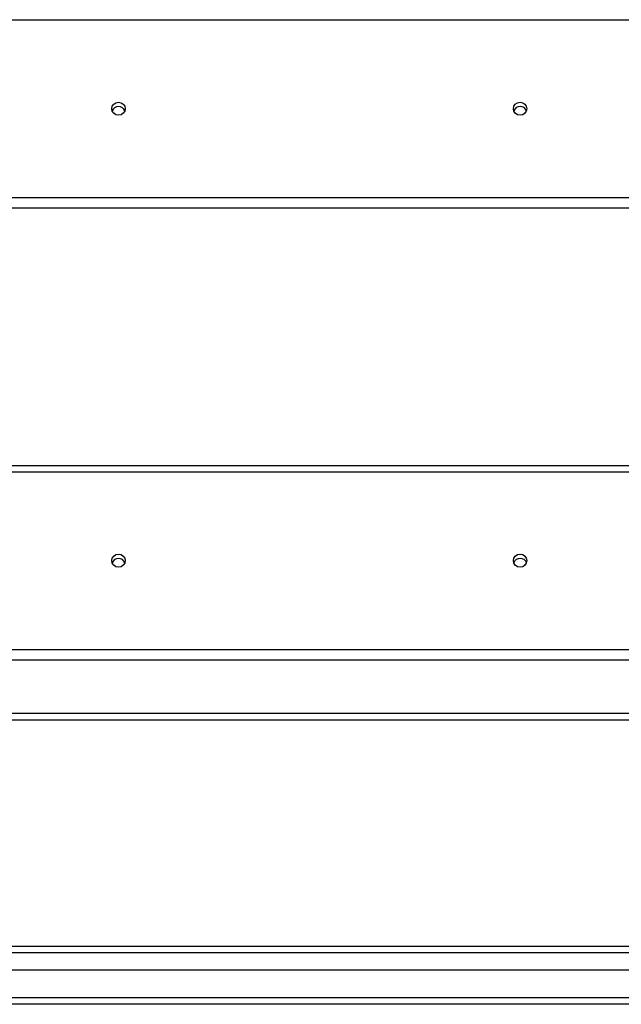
# Model space of a CAD drawing. Header units: inches. Extents: x 96 to 240, y 74 to 100.
# Tile 55 of 65: x 222 to 231, y 75 to 90. Entities that reach past the tile are written whole.
import ezdxf

# ---------------------------------------------------------------- set-up
doc = ezdxf.new("R2010")
doc.units = ezdxf.units.IN
doc.header["$MEASUREMENT"] = 0
doc.layers.add('Visible Edges(ANSI)', color=7, linetype='Continuous', lineweight=25)
doc.layers.add('Visible Tangent Edges(ANSI)', color=7, linetype='Continuous', lineweight=25)

msp = doc.modelspace()

# ---------------------------------------------------------------- linework, layer by layer
at = {"layer": 'Visible Edges(ANSI)'}
for p, q in [((238.608, 87.091), (168.974, 87.091)), ((168.974, 83.25), (238.608, 83.25)), ((238.608, 80.341), (168.974, 80.341)), ((183.233, 79.452), (233.983, 79.452)), ((169.005, 76.068), (239.211, 76.068)), ((239.399, 75.714), (168.816, 75.714)), ((240.009, 75.202), (168.974, 75.202))]:
    msp.add_line(p, q, dxfattribs=at)
for centre in [(223.608, 88.578), (229.608, 88.578), (223.608, 81.828), (229.608, 81.828)]:
    msp.add_ellipse(centre, major_axis=(-0.101, 0), ratio=0.966998, dxfattribs=at)
for centre, major_axis in [((223.608, 88.514), (0.1, 0)), ((229.608, 88.514), (0.101, 0)), ((223.608, 81.764), (0.1, 0)), ((229.608, 81.764), (0.101, 0))]:
    msp.add_ellipse(centre, major_axis=major_axis, ratio=0.966998, start_param=0.333879, end_param=2.807714, dxfattribs=at)
at = {"layer": 'Visible Tangent Edges(ANSI)'}
for p, q in [((168.974, 89.907), (238.608, 89.907)), ((238.608, 87.248), (168.974, 87.248)), ((168.974, 83.157), (238.608, 83.157)), ((238.608, 80.498), (168.974, 80.498)), ((183.233, 79.551), (233.983, 79.551)), ((239.341, 75.969), (168.875, 75.969)), ((240.009, 75.301), (168.207, 75.301))]:
    msp.add_line(p, q, dxfattribs=at)

doc.saveas('drawing.dxf')
